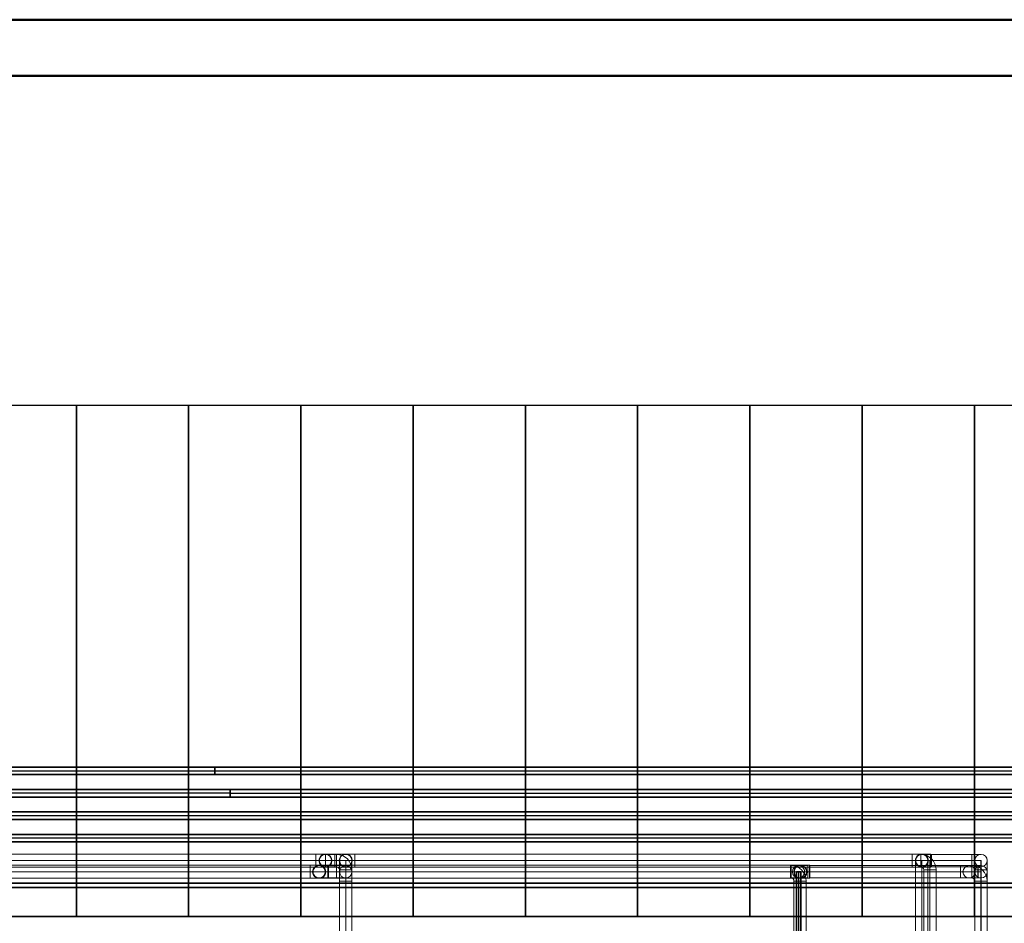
# Model space of a CAD drawing. Extents: x -223 to 557, y -138 to 606.
# Tile 236 of 256: x -70 to 18, y 526 to 606. Entities that reach past the tile are written whole.
import ezdxf
from ezdxf.lldxf.tags import DXFTag

# ---------------------------------------------------------------- set-up
doc = ezdxf.new("R2010")
doc.units = 0
doc.layers.get('0').update_dxf_attribs({"lineweight": 35})
doc.layers.add('_3d_View_', color=7, linetype='Continuous')
for name, color, linetype, lineweight, true_color in [('A_Aussenwand-A07ALE5F1N', 3, 'Continuous', 35, 0x00ff00), ('A_Dach', 1, 'Continuous', 35, 0xff0000), ('A_Geschossdecke', 7, 'Continuous', 35, 0x008080), ('H_Ruecklauf_OG', 5, 'Continuous', 18, 0x0000ff), ('H_Vorlauf_OG', 1, 'Continuous', 18, 0xff0000), ('Rahmen', 7, 'Continuous', 35, 0x009900), ('Rohrleitung-A07ALE521N', 1, 'Continuous', 35, 0xff0000)]:
    doc.layers.add(name, color=color, linetype=linetype, lineweight=lineweight, true_color=true_color)
tags = doc.linetypes.add('STRICHPUNKT2-A07ALE531N', pattern=[12.7, 6.35, -3.175, 0, -3.175]).pattern_tags.tags
tags[10:11] = [DXFTag(74, 4), DXFTag(75, 0), DXFTag(340, '0'), DXFTag(46, 0.0), DXFTag(50, 0.0), DXFTag(44, 0.0), DXFTag(45, 0.0)]
tags[8:9] = [DXFTag(74, 4), DXFTag(75, 0), DXFTag(340, '0'), DXFTag(46, 0.0), DXFTag(50, 0.0), DXFTag(44, 0.0), DXFTag(45, 0.0)]
tags[6:7] = [DXFTag(74, 4), DXFTag(75, 0), DXFTag(340, '0'), DXFTag(46, 0.0), DXFTag(50, 0.0), DXFTag(44, 0.0), DXFTag(45, 0.0)]
tags[4:5] = [DXFTag(74, 4), DXFTag(75, 0), DXFTag(340, '0'), DXFTag(46, 0.0), DXFTag(50, 0.0), DXFTag(44, 0.0), DXFTag(45, 0.0)]

# ---------------------------------------------------------------- blocks, each defined once
blk = doc.blocks.new('Referenz-A07ALE541N', base_point=(-122.361, 529.294))
at = {"layer": 'Rohrleitung-A07ALE521N', "linetype": 'Continuous', "ltscale": 0.35}
for p, q in [((-52.696, 539.651), (-120.516, 539.651)), ((47.304, 539.651), (-52.696, 539.651)), ((-52.696, 539.453), (-52.696, 539.651)), ((-52.696, 539.453), (-52.696, 539.651)), ((-120.516, 538.977), (-52.696, 538.977)), ((-52.696, 539.174), (-52.696, 539.453)), ((-52.696, 539.174), (-52.696, 539.453)), ((-52.696, 538.977), (-52.696, 539.174)), ((-52.696, 538.977), (-52.696, 539.174)), ((-52.696, 538.977), (47.304, 538.977)), ((-51.334, 537.651), (-120.514, 537.651)), ((-120.514, 536.977), (-51.334, 536.977)), ((48.665, 537.651), (-51.335, 537.651)), ((-51.335, 537.453), (-51.335, 537.651)), ((-51.335, 537.174), (-51.335, 537.453)), ((-51.335, 536.977), (-51.335, 537.174)), ((-51.335, 536.977), (48.665, 536.977)), ((-51.334, 537.651), (-51.334, 537.453)), ((-51.334, 537.453), (-51.334, 537.174)), ((-51.334, 537.174), (-51.334, 536.977)), ((50.026, 535.651), (-120.514, 535.651)), ((-120.514, 534.977), (50.026, 534.977)), ((51.386, 533.651), (-120.514, 533.651)), ((-120.514, 532.977), (51.386, 532.977))]:
    blk.add_line(p, q, dxfattribs=at)
at = {"layer": 'Rohrleitung-A07ALE521N', "linetype": 'STRICHPUNKT2-A07ALE531N', "lineweight": -2, "ltscale": 0.25}
for p, q in [((-120.516, 539.314), (-52.696, 539.314)), ((-52.696, 539.314), (47.304, 539.314)), ((-51.334, 537.314), (-120.514, 537.314)), ((-51.335, 537.314), (48.665, 537.314)), ((50.026, 535.314), (-120.514, 535.314)), ((51.386, 533.314), (-120.514, 533.314))]:
    blk.add_line(p, q, dxfattribs=at)
blk = doc.blocks.new('Referenz-A07ALE5G1N', base_point=(-123.895, 524.914))
at = {"layer": 'A_Aussenwand-A07ALE5F1N', "color": 0, "linetype": 'ByBlock', "ltscale": 0.35}
for p, q in [((-123.895, 533.652), (76.966, 533.652)), ((77.401, 529.314), (-123.895, 529.314)), ((76.966, 529.314), (-123.895, 529.314)), ((-123.895, 528.907), (77.401, 528.907))]:
    blk.add_line(p, q, dxfattribs=at)
at = {"layer": 'A_Dach', "color": 0, "linetype": 'ByBlock', "ltscale": 0.35}
for p, q in [((-65.035, 571.887), (-65.035, 526.336)), ((-55.035, 571.887), (-55.035, 526.336)), ((-45.035, 571.887), (-45.035, 526.336)), ((-35.035, 571.887), (-35.035, 526.336)), ((-25.035, 571.887), (-25.035, 526.336)), ((-15.035, 571.887), (-15.035, 526.336)), ((-5.035, 571.887), (-5.035, 526.336)), ((4.965, 571.887), (4.965, 526.336)), ((14.965, 571.887), (14.965, 526.336)), ((79.918, 526.336), (-123.46, 526.336)), ((79.918, 526.336), (-123.46, 526.336))]:
    blk.add_line(p, q, dxfattribs=at)
blk = doc.blocks.new('Referenz-A07ALE5N1N', base_point=(-167.675, 457.314))
at = {"layer": 'A_Geschossdecke', "color": 0, "linetype": 'ByBlock', "ltscale": 0.35}
blk.add_line((77.342, 529.314), (-123.294, 529.314), dxfattribs=at)
blk = doc.blocks.new('Rohr - 1703-A07ALE611N', base_point=(-43.408, 478.514))
at = {"color": 0, "linetype": 'ByBlock', "lineweight": -2, "ltscale": 0.18}
for p, q in [((-41.043, 530.314), (-43.408, 530.314)), ((-41.043, 478.514), (-41.043, 530.314))]:
    blk.add_line(p, q, dxfattribs=at)
blk = doc.blocks.new('Rohr - 1703-A07ALE631N', base_point=(-43.408, 478.514))
at = {"color": 0, "linetype": 'ByBlock', "lineweight": -2, "ltscale": 0.18}
for p, q in [((-41.043, 530.314), (-43.408, 530.314)), ((-41.043, 478.514), (-41.043, 530.314))]:
    blk.add_line(p, q, dxfattribs=at)
blk = doc.blocks.new('Rohr - 1703-A07ALE651N', base_point=(-43.408, 530.314))
at = {"color": 0, "linetype": 'ByBlock', "lineweight": -2, "ltscale": 0.18}
blk.add_line((-43.408, 530.314), (-43.408, 530.314), dxfattribs=at)
blk = doc.blocks.new('Rohr - 1703-A07ALE671N', base_point=(-41.043, 496.514))
at = {"color": 0, "linetype": 'ByBlock', "lineweight": -2, "ltscale": 0.18}
blk.add_line((-41.043, 496.514), (-41.043, 531.314), dxfattribs=at)
blk = doc.blocks.new('Rohr - 1703-A07ALE691N', base_point=(-42.848, 531.314))
at = {"color": 0, "linetype": 'ByBlock', "lineweight": -2, "ltscale": 0.18}
blk.add_line((-42.848, 531.314), (-41.043, 531.314), dxfattribs=at)
blk = doc.blocks.new('Rohr - 1703-A07ALE6B1N', base_point=(10.282, 494.514))
at = {"color": 0, "linetype": 'ByBlock', "lineweight": -2, "ltscale": 0.18}
for p, q in [((15.557, 531.314), (10.282, 531.314)), ((15.557, 494.514), (15.557, 531.314))]:
    blk.add_line(p, q, dxfattribs=at)
blk = doc.blocks.new('Rohr - 1703-A07ALE6D1N', base_point=(-41.043, 531.314))
at = {"color": 0, "linetype": 'ByBlock', "lineweight": -2, "ltscale": 0.18}
blk.add_line((-41.043, 531.314), (10.282, 531.314), dxfattribs=at)
blk = doc.blocks.new('Rohr - 1703-A07ALE6F1N', base_point=(10.282, 531.314))
at = {"color": 0, "linetype": 'ByBlock', "lineweight": -2, "ltscale": 0.18}
blk.add_line((10.282, 531.314), (10.282, 531.314), dxfattribs=at)
blk = doc.blocks.new('Rohr - 1703-A07ALE6H1N', base_point=(14.49, 478.514))
at = {"color": 0, "linetype": 'ByBlock', "lineweight": -2, "ltscale": 0.18}
for p, q in [((14.49, 530.314), (15.554, 530.314)), ((15.554, 530.314), (15.554, 478.514))]:
    blk.add_line(p, q, dxfattribs=at)
blk = doc.blocks.new('Rohr - 1703-A07ALE6J1N', base_point=(14.49, 478.514))
at = {"color": 0, "linetype": 'ByBlock', "lineweight": -2, "ltscale": 0.18}
for p, q in [((15.557, 530.314), (14.49, 530.314)), ((15.557, 478.514), (15.557, 530.314))]:
    blk.add_line(p, q, dxfattribs=at)
blk = doc.blocks.new('Rohr - 1703-A07ALE6L1N', base_point=(-0.538, 530.314))
at = {"color": 0, "linetype": 'ByBlock', "lineweight": -2, "ltscale": 0.18}
blk.add_line((14.49, 530.314), (-0.538, 530.314), dxfattribs=at)
blk = doc.blocks.new('Rohr - 1703-A07ALE7P1N', base_point=(10.282, 498.514))
at = {"color": 0, "linetype": 'ByBlock', "lineweight": -2, "ltscale": 0.18}
for p, q in [((10.282, 499.314), (10.282, 531.314)), ((11.141, 499.314), (10.282, 499.314)), ((11.141, 498.514), (11.141, 499.314))]:
    blk.add_line(p, q, dxfattribs=at)
blk = doc.blocks.new('Rohr - 1703-A07ALE7R1N', base_point=(10.282, 531.314))
at = {"color": 0, "linetype": 'ByBlock', "lineweight": -2, "ltscale": 0.18}
blk.add_line((10.282, 531.314), (10.282, 531.314), dxfattribs=at)
blk = doc.blocks.new('Rohr - 1703-A07ALE7T1N', base_point=(10.282, 498.514))
at = {"color": 0, "linetype": 'ByBlock', "lineweight": -2, "ltscale": 0.18}
for p, q in [((10.282, 531.314), (11.008, 531.314)), ((11.008, 531.314), (11.008, 498.514))]:
    blk.add_line(p, q, dxfattribs=at)
blk = doc.blocks.new('Rohr - 1703-A07ALE7V1N', base_point=(-0.692, 530.314))
at = {"color": 0, "linetype": 'ByBlock', "lineweight": -2, "ltscale": 0.18}
blk.add_line((-0.692, 530.314), (-0.538, 530.314), dxfattribs=at)
blk = doc.blocks.new('Rohr - 1703-A07ALE7X1N', base_point=(-0.692, 478.514))
at = {"color": 0, "linetype": 'ByBlock', "lineweight": -2, "ltscale": 0.18}
for p, q in [((-0.559, 530.314), (-0.692, 530.314)), ((-0.559, 478.514), (-0.559, 530.314))]:
    blk.add_line(p, q, dxfattribs=at)
blk = doc.blocks.new('T-Stück-A07ALE7Z1N', base_point=(-0.692, 478.514))
at = {"color": 0, "lineweight": -2}
blk.add_line((-0.692, 478.514), (-0.692, 530.314), dxfattribs=at)
blk = doc.blocks.new('Rohr - 1703-A07ALE8Z1N', base_point=(10.282, 512.514))
at = {"color": 0, "linetype": 'ByBlock', "lineweight": -2, "ltscale": 0.18}
for p, q in [((15.554, 531.314), (10.282, 531.314)), ((15.554, 512.514), (15.554, 531.314))]:
    blk.add_line(p, q, dxfattribs=at)
blk = doc.blocks.new('Rohr - 1703-A07ALE911N', base_point=(-42.848, 496.514))
at = {"color": 0, "linetype": 'ByBlock', "lineweight": -2, "ltscale": 0.18}
for p, q in [((-41.043, 531.314), (-42.848, 531.314)), ((-41.043, 496.514), (-41.043, 531.314))]:
    blk.add_line(p, q, dxfattribs=at)
blk = doc.blocks.new('Rohr - 1703-A07ALE931N', base_point=(-83.286, 531.314))
at = {"color": 0, "linetype": 'ByBlock', "lineweight": -2, "ltscale": 0.18}
blk.add_line((-42.848, 531.314), (-83.286, 531.314), dxfattribs=at)
blk = doc.blocks.new('Rohr - 1703-A07ALE951N', base_point=(-43.408, 530.314))
at = {"color": 0, "linetype": 'ByBlock', "lineweight": -2, "ltscale": 0.18}
blk.add_line((-0.538, 530.314), (-43.408, 530.314), dxfattribs=at)
blk = doc.blocks.new('Rohr - 1703-A07ALE971N', base_point=(-84.168, 530.314))
at = {"color": 0, "linetype": 'ByBlock', "lineweight": -2, "ltscale": 0.18}
blk.add_line((-43.408, 530.314), (-84.168, 530.314), dxfattribs=at)
blk = doc.blocks.new('Geometrie-A07ALE991N', base_point=(-122.604, 472.934))
at = {"layer": 'H_Vorlauf_OG'}
for p, q in [((-43.718, 531.894), (-83.286, 531.894)), ((-43.718, 531.554), (-43.718, 531.894)), ((-43.718, 531.894), (-43.718, 530.734)), ((-43.718, 531.894), (-43.493, 531.894)), ((-43.493, 531.894), (-43.283, 531.894)), ((-43.283, 531.894), (-43.103, 531.894)), ((-43.103, 531.894), (-42.964, 531.894)), ((-42.964, 531.894), (-42.877, 531.894)), ((-42.877, 531.894), (-42.848, 531.894)), ((-41.855, 531.894), (-42.848, 531.894)), ((-42.848, 531.894), (-42.848, 531.554)), ((-42.848, 531.864), (-42.82, 531.864)), ((-42.82, 531.864), (-42.737, 531.864)), ((-42.737, 531.864), (-42.606, 531.864)), ((-42.606, 531.864), (-42.435, 531.864)), ((-42.435, 531.864), (-42.236, 531.864)), ((-42.236, 531.864), (-42.023, 531.864)), ((-41.868, 531.864), (-42.023, 531.864)), ((-42.023, 531.864), (-42.023, 531.541)), ((-42.023, 531.864), (-42.023, 530.764)), ((-41.868, 530.764), (-41.868, 531.864)), ((-41.868, 531.864), (-41.868, 531.541)), ((-41.855, 531.894), (-41.855, 531.554)), ((-40.231, 531.894), (-41.855, 531.894)), ((-41.855, 531.554), (-41.855, 531.894)), ((-41.546, 531.604), (-41.604, 531.464)), ((-41.546, 531.604), (-41.604, 531.464)), ((-41.453, 531.724), (-41.546, 531.604)), ((-41.453, 531.724), (-41.546, 531.604)), ((-41.333, 531.816), (-41.453, 531.724)), ((-41.333, 531.816), (-41.453, 531.724)), ((-41.193, 531.874), (-41.333, 531.816)), ((-41.193, 531.874), (-41.333, 531.816)), ((-41.043, 531.894), (-41.193, 531.874)), ((-41.043, 531.894), (-41.193, 531.874)), ((-40.893, 531.874), (-41.043, 531.894)), ((-40.893, 531.874), (-41.043, 531.894)), ((-40.753, 531.816), (-40.893, 531.874)), ((-40.753, 531.816), (-40.893, 531.874)), ((-40.633, 531.724), (-40.753, 531.816)), ((-40.633, 531.724), (-40.753, 531.816)), ((-40.541, 531.604), (-40.633, 531.724)), ((-40.541, 531.604), (-40.633, 531.724)), ((-40.483, 531.464), (-40.541, 531.604)), ((-40.483, 531.464), (-40.541, 531.604)), ((9.412, 531.894), (-40.231, 531.894)), ((-40.231, 531.894), (-40.231, 531.554)), ((-40.231, 531.554), (-40.231, 531.894)), ((9.412, 531.894), (9.412, 531.554)), ((9.412, 531.894), (9.412, 530.734)), ((9.412, 531.894), (9.637, 531.894)), ((9.637, 531.894), (9.847, 531.894)), ((9.847, 531.894), (10.027, 531.894)), ((10.027, 531.894), (10.166, 531.894)), ((10.166, 531.894), (10.253, 531.894)), ((10.183, 530.764), (10.183, 531.864)), ((10.253, 531.894), (10.282, 531.894)), ((10.432, 531.874), (10.282, 531.894)), ((10.282, 531.894), (10.432, 531.874)), ((11.094, 531.894), (10.282, 531.894)), ((10.425, 531.845), (10.282, 531.864)), ((10.282, 531.864), (10.425, 531.845)), ((11.052, 531.864), (10.282, 531.864)), ((10.557, 531.79), (10.425, 531.845)), ((10.425, 531.845), (10.557, 531.79)), ((10.572, 531.816), (10.432, 531.874)), ((10.432, 531.874), (10.572, 531.816)), ((10.671, 531.702), (10.557, 531.79)), ((10.557, 531.79), (10.671, 531.702)), ((10.692, 531.724), (10.572, 531.816)), ((10.572, 531.816), (10.692, 531.724)), ((10.759, 531.589), (10.671, 531.702)), ((10.671, 531.702), (10.759, 531.589)), ((10.785, 531.604), (10.692, 531.724)), ((10.692, 531.724), (10.785, 531.604)), ((10.814, 531.456), (10.759, 531.589)), ((10.759, 531.589), (10.814, 531.456)), ((10.842, 531.464), (10.785, 531.604)), ((10.785, 531.604), (10.842, 531.464)), ((14.732, 531.864), (11.052, 531.864)), ((11.052, 531.864), (11.052, 531.541)), ((11.052, 531.845), (11.052, 531.864)), ((11.052, 531.864), (11.052, 531.845)), ((11.052, 531.79), (11.052, 531.845)), ((11.052, 531.845), (11.052, 531.79)), ((11.052, 531.702), (11.052, 531.79)), ((11.052, 531.79), (11.052, 531.702)), ((11.052, 531.589), (11.052, 531.702)), ((11.052, 531.702), (11.052, 531.589)), ((11.052, 531.456), (11.052, 531.589)), ((11.052, 531.589), (11.052, 531.456)), ((11.094, 530.734), (11.094, 531.894)), ((11.094, 531.894), (11.139, 531.864)), ((11.094, 531.874), (11.094, 531.894)), ((11.094, 531.894), (11.094, 531.874)), ((11.094, 531.816), (11.094, 531.874)), ((11.094, 531.874), (11.094, 531.816)), ((11.094, 531.724), (11.094, 531.816)), ((11.094, 531.816), (11.094, 531.724)), ((11.094, 531.604), (11.094, 531.724)), ((11.094, 531.724), (11.094, 531.604)), ((11.094, 531.464), (11.094, 531.604)), ((11.094, 531.604), (11.094, 531.464)), ((11.139, 530.764), (11.139, 531.864)), ((14.729, 531.864), (11.139, 531.864)), ((11.139, 531.864), (11.139, 531.541)), ((14.729, 531.864), (14.729, 531.541)), ((14.729, 531.864), (14.729, 530.764)), ((14.729, 531.864), (14.942, 531.864)), ((14.732, 531.864), (14.732, 531.541)), ((14.732, 531.864), (14.732, 530.764)), ((14.732, 531.864), (14.945, 531.864)), ((14.942, 531.864), (15.141, 531.864)), ((14.945, 531.864), (15.144, 531.864)), ((15.141, 531.864), (15.312, 531.864)), ((15.144, 531.864), (15.315, 531.864)), ((15.312, 531.864), (15.443, 531.864)), ((15.315, 531.864), (15.446, 531.864)), ((15.443, 531.864), (15.526, 531.864)), ((15.446, 531.864), (15.529, 531.864)), ((15.526, 531.864), (15.554, 531.864)), ((15.529, 531.864), (15.557, 531.864)), ((-83.286, 530.734), (-43.718, 530.734)), ((-43.718, 531.073), (-43.718, 531.554)), ((-43.718, 530.734), (-43.718, 531.073)), ((-43.718, 530.734), (-43.493, 530.734)), ((-43.493, 530.734), (-43.283, 530.734)), ((-43.283, 530.734), (-43.103, 530.734)), ((-43.103, 530.734), (-42.964, 530.734)), ((-42.964, 530.734), (-42.877, 530.734)), ((-42.877, 530.734), (-42.848, 530.734)), ((-42.848, 531.554), (-42.848, 531.073)), ((-42.848, 531.073), (-42.848, 530.734)), ((-42.848, 530.764), (-42.82, 530.764)), ((-42.848, 530.734), (-41.855, 530.734)), ((-42.82, 530.764), (-42.737, 530.764)), ((-42.737, 530.764), (-42.606, 530.764)), ((-42.606, 530.764), (-42.435, 530.764)), ((-42.435, 530.764), (-42.236, 530.764)), ((-42.236, 530.764), (-42.023, 530.764)), ((-42.023, 531.541), (-42.023, 531.086)), ((-42.023, 531.086), (-42.023, 530.764)), ((-42.023, 530.764), (-41.868, 530.764)), ((-41.868, 531.541), (-41.868, 531.086)), ((-41.868, 531.086), (-41.868, 530.764)), ((-41.855, 531.554), (-41.855, 531.073)), ((-41.855, 531.073), (-41.855, 531.554)), ((-41.855, 531.073), (-41.855, 530.734)), ((-41.855, 530.734), (-41.855, 531.073)), ((-41.855, 530.734), (-40.231, 530.734)), ((-41.604, 531.464), (-41.623, 531.314)), ((-41.604, 531.464), (-41.623, 531.314)), ((-41.623, 531.314), (-41.604, 531.163)), ((-41.623, 531.314), (-41.604, 531.163)), ((-41.604, 531.163), (-41.546, 531.024)), ((-41.604, 531.163), (-41.546, 531.024)), ((-41.593, 531.285), (-41.593, 531.314)), ((-41.593, 531.203), (-41.593, 531.285)), ((-41.593, 531.072), (-41.593, 531.203)), ((-41.593, 530.901), (-41.593, 531.072)), ((-41.593, 530.702), (-41.593, 530.901)), ((-41.593, 530.489), (-41.593, 530.702)), ((-41.546, 531.024), (-41.453, 530.903)), ((-41.546, 531.024), (-41.453, 530.903)), ((-41.453, 530.903), (-41.333, 530.811)), ((-41.453, 530.903), (-41.333, 530.811)), ((-41.333, 530.811), (-41.193, 530.753)), ((-41.333, 530.811), (-41.193, 530.753)), ((-41.193, 530.753), (-41.043, 530.734)), ((-41.193, 530.753), (-41.043, 530.734)), ((-41.043, 530.734), (-40.893, 530.753)), ((-41.043, 530.734), (-40.893, 530.753)), ((-40.893, 530.753), (-40.753, 530.811)), ((-40.893, 530.753), (-40.753, 530.811)), ((-40.753, 530.811), (-40.633, 530.903)), ((-40.753, 530.811), (-40.633, 530.903)), ((-40.633, 530.903), (-40.541, 531.024)), ((-40.633, 530.903), (-40.541, 531.024)), ((-40.541, 531.024), (-40.483, 531.163)), ((-40.541, 531.024), (-40.483, 531.163)), ((-40.493, 531.285), (-40.493, 531.314)), ((-40.493, 531.203), (-40.493, 531.285)), ((-40.493, 531.072), (-40.493, 531.203)), ((-40.493, 530.901), (-40.493, 531.072)), ((-40.493, 530.702), (-40.493, 530.901)), ((-40.493, 530.489), (-40.493, 530.702)), ((-40.463, 531.314), (-40.483, 531.464)), ((-40.463, 531.314), (-40.483, 531.464)), ((-40.483, 531.163), (-40.463, 531.314)), ((-40.483, 531.163), (-40.463, 531.314)), ((-40.231, 531.554), (-40.231, 531.073)), ((-40.231, 531.073), (-40.231, 531.554)), ((-40.231, 531.073), (-40.231, 530.734)), ((-40.231, 530.734), (-40.231, 531.073)), ((-40.231, 530.734), (9.412, 530.734)), ((9.412, 531.554), (9.412, 531.073)), ((9.412, 531.073), (9.412, 530.734)), ((9.412, 530.734), (9.637, 530.734)), ((9.637, 530.734), (9.847, 530.734)), ((9.732, 531.314), (9.732, 500.139)), ((10.054, 531.314), (9.732, 531.314)), ((9.847, 530.734), (10.027, 530.734)), ((10.027, 530.734), (10.166, 530.734)), ((10.51, 531.314), (10.054, 531.314)), ((10.166, 530.734), (10.253, 530.734)), ((10.253, 530.734), (10.282, 530.734)), ((10.425, 530.782), (10.282, 530.764)), ((10.282, 530.764), (10.425, 530.782)), ((11.052, 530.764), (10.282, 530.764)), ((10.432, 530.753), (10.282, 530.734)), ((10.282, 530.734), (10.432, 530.753)), ((11.094, 530.734), (10.282, 530.734)), ((10.557, 530.837), (10.425, 530.782)), ((10.425, 530.782), (10.557, 530.837)), ((10.572, 530.811), (10.432, 530.753)), ((10.432, 530.753), (10.572, 530.811)), ((10.832, 531.314), (10.51, 531.314)), ((10.671, 530.925), (10.557, 530.837)), ((10.557, 530.837), (10.671, 530.925)), ((10.692, 530.903), (10.572, 530.811)), ((10.572, 530.811), (10.692, 530.903)), ((10.759, 531.039), (10.671, 530.925)), ((10.671, 530.925), (10.759, 531.039)), ((10.785, 531.024), (10.692, 530.903)), ((10.692, 530.903), (10.785, 531.024)), ((10.814, 531.171), (10.759, 531.039)), ((10.759, 531.039), (10.814, 531.171)), ((10.842, 531.163), (10.785, 531.024)), ((10.785, 531.024), (10.842, 531.163)), ((10.832, 531.314), (10.814, 531.456)), ((10.814, 531.456), (10.832, 531.314)), ((10.832, 531.314), (10.814, 531.171)), ((10.814, 531.171), (10.832, 531.314)), ((10.832, 500.139), (10.832, 531.314)), ((10.862, 531.314), (10.842, 531.464)), ((10.842, 531.464), (10.862, 531.314)), ((10.862, 531.314), (10.842, 531.163)), ((10.842, 531.163), (10.862, 531.314)), ((11.052, 531.541), (11.052, 531.086)), ((11.052, 531.314), (11.052, 531.456)), ((11.052, 531.456), (11.052, 531.314)), ((11.052, 531.314), (11.052, 531.171)), ((11.052, 531.171), (11.052, 531.314)), ((11.052, 531.171), (11.052, 531.039)), ((11.052, 531.039), (11.052, 531.171)), ((11.052, 531.086), (11.052, 530.764)), ((11.052, 531.039), (11.052, 530.925)), ((11.052, 530.925), (11.052, 531.039)), ((11.052, 530.925), (11.052, 530.837)), ((11.052, 530.837), (11.052, 530.925)), ((11.052, 530.837), (11.052, 530.782)), ((11.052, 530.782), (11.052, 530.837)), ((11.052, 530.782), (11.052, 530.764)), ((11.052, 530.764), (11.052, 530.782)), ((11.052, 530.764), (14.732, 530.764)), ((11.094, 531.314), (11.094, 531.464)), ((11.094, 531.464), (11.094, 531.314)), ((11.094, 531.314), (11.094, 531.163)), ((11.094, 531.163), (11.094, 531.314)), ((11.094, 531.163), (11.094, 531.024)), ((11.094, 531.024), (11.094, 531.163)), ((11.094, 531.024), (11.094, 530.903)), ((11.094, 530.903), (11.094, 531.024)), ((11.094, 530.903), (11.094, 530.811)), ((11.094, 530.811), (11.094, 530.903)), ((11.094, 530.811), (11.094, 530.753)), ((11.094, 530.753), (11.094, 530.811)), ((11.094, 530.734), (11.139, 530.764)), ((11.094, 530.753), (11.094, 530.734)), ((11.094, 530.734), (11.094, 530.753)), ((11.139, 531.541), (11.139, 531.086)), ((11.139, 531.086), (11.139, 530.764)), ((11.139, 530.764), (14.729, 530.764)), ((14.729, 531.541), (14.729, 531.086)), ((14.729, 531.086), (14.729, 530.764)), ((14.729, 530.764), (14.942, 530.764)), ((14.732, 531.541), (14.732, 531.086)), ((14.732, 531.086), (14.732, 530.764)), ((14.732, 530.764), (14.945, 530.764)), ((14.942, 530.764), (15.141, 530.764)), ((14.945, 530.764), (15.144, 530.764)), ((15.004, 531.285), (15.004, 531.314)), ((15.004, 531.203), (15.004, 531.285)), ((15.004, 531.072), (15.004, 531.203)), ((15.004, 530.901), (15.004, 531.072)), ((15.004, 530.702), (15.004, 530.901)), ((15.004, 530.489), (15.004, 530.702)), ((15.007, 531.285), (15.007, 531.314)), ((15.007, 531.203), (15.007, 531.285)), ((15.007, 531.072), (15.007, 531.203)), ((15.007, 530.901), (15.007, 531.072)), ((15.007, 530.702), (15.007, 530.901)), ((15.007, 530.489), (15.007, 530.702)), ((15.141, 530.764), (15.312, 530.764)), ((15.144, 530.764), (15.315, 530.764)), ((15.312, 530.764), (15.443, 530.764)), ((15.315, 530.764), (15.446, 530.764)), ((15.443, 530.764), (15.526, 530.764)), ((15.446, 530.764), (15.529, 530.764)), ((15.526, 530.764), (15.554, 530.764)), ((15.529, 530.764), (15.557, 530.764)), ((16.104, 531.285), (16.104, 531.314)), ((16.104, 531.203), (16.104, 531.285)), ((16.104, 531.072), (16.104, 531.203)), ((16.104, 530.901), (16.104, 531.072)), ((16.104, 530.702), (16.104, 530.901)), ((16.104, 530.489), (16.104, 530.702)), ((16.107, 531.285), (16.107, 531.314)), ((16.107, 531.203), (16.107, 531.285)), ((16.107, 531.072), (16.107, 531.203)), ((16.107, 530.901), (16.107, 531.072)), ((16.107, 530.702), (16.107, 530.901)), ((16.107, 530.489), (16.107, 530.702)), ((-41.593, 530.489), (-40.493, 530.489)), ((-41.593, 530.489), (-41.593, 496.514)), ((-41.593, 530.489), (-41.271, 530.489)), ((-41.593, 530.489), (-40.493, 530.489)), ((-41.593, 530.489), (-41.593, 496.514)), ((-41.593, 530.489), (-41.271, 530.489)), ((-41.271, 530.489), (-40.816, 530.489)), ((-41.271, 530.489), (-40.816, 530.489)), ((-40.816, 530.489), (-40.493, 530.489)), ((-40.816, 530.489), (-40.493, 530.489)), ((-40.493, 496.514), (-40.493, 530.489)), ((-40.493, 496.514), (-40.493, 530.489)), ((10.458, 530.489), (11.558, 530.489)), ((10.458, 530.489), (10.458, 498.514)), ((10.458, 530.489), (10.78, 530.489)), ((10.78, 530.489), (11.236, 530.489)), ((11.236, 530.489), (11.558, 530.489)), ((11.558, 498.514), (11.558, 530.489)), ((15.004, 530.489), (16.104, 530.489)), ((15.004, 530.489), (15.004, 512.514)), ((15.004, 530.489), (15.326, 530.489)), ((15.007, 530.489), (16.107, 530.489)), ((15.007, 530.489), (15.007, 494.514)), ((15.007, 530.489), (15.329, 530.489)), ((15.326, 530.489), (15.782, 530.489)), ((15.329, 530.489), (15.784, 530.489)), ((15.782, 530.489), (16.104, 530.489)), ((15.784, 530.489), (16.107, 530.489)), ((16.104, 512.514), (16.104, 530.489)), ((16.107, 494.514), (16.107, 530.489))]:
    blk.add_line(p, q, dxfattribs=at)
for centre, radius in [((-42.848, 531.314), 0.58), ((-42.848, 531.314), 0.58), ((-42.848, 531.314), 0.58), ((-42.848, 531.314), 0.55), ((-42.848, 531.314), 0.55), ((-41.043, 531.314), 0.58), ((-41.043, 531.314), 0.55), ((-41.043, 531.314), 0.55), ((-41.043, 531.314), 0.55), ((10.282, 531.314), 0.58), ((10.282, 531.314), 0.58), ((10.282, 531.314), 0.58), ((10.282, 531.314), 0.58), ((10.282, 531.314), 0.55), ((10.282, 531.314), 0.55), ((10.282, 531.314), 0.55), ((10.282, 531.314), 0.55), ((15.554, 531.314), 0.55), ((15.554, 531.314), 0.55), ((15.554, 531.314), 0.55), ((15.557, 531.314), 0.55), ((15.557, 531.314), 0.55), ((15.557, 531.314), 0.55)]:
    blk.add_circle(centre, radius, dxfattribs=at)
for centre, major_axis in [((-41.868, 530.489), (1.375, 0)), ((10.183, 530.489), (1.375, 0)), ((-41.868, 530.489), (0.275, 0)), ((10.183, 530.489), (0.275, 0))]:
    blk.add_ellipse(centre, major_axis=major_axis, ratio=1, start_param=0, end_param=1.570796, dxfattribs=at)
blk = doc.blocks.new('Geometrie-A07ALE9B1N', base_point=(-122.604, 472.934))
at = {"color": 0, "lineweight": -2}
for p, q in [((-0.892, 530.314), (-0.892, 498.514)), ((-0.775, 530.314), (-0.892, 530.314)), ((-0.609, 530.314), (-0.775, 530.314)), ((-0.492, 530.314), (-0.609, 530.314)), ((-0.492, 498.514), (-0.492, 530.314))]:
    blk.add_line(p, q, dxfattribs=at)
at = {"layer": 'H_Ruecklauf_OG'}
for p, q in [((-44.22, 530.894), (-83.356, 530.894)), ((-44.22, 530.894), (-44.22, 530.554)), ((-42.596, 530.894), (-44.22, 530.894)), ((-44.22, 530.554), (-44.22, 530.894)), ((-43.818, 530.724), (-43.91, 530.604)), ((-43.818, 530.724), (-43.91, 530.604)), ((-43.698, 530.816), (-43.818, 530.724)), ((-43.698, 530.816), (-43.818, 530.724)), ((-43.558, 530.874), (-43.698, 530.816)), ((-43.558, 530.874), (-43.698, 530.816)), ((-43.408, 530.894), (-43.558, 530.874)), ((-43.408, 530.894), (-43.558, 530.874)), ((-43.258, 530.874), (-43.408, 530.894)), ((-43.258, 530.874), (-43.408, 530.894)), ((-43.265, 530.845), (-43.408, 530.864)), ((-43.408, 530.864), (-43.265, 530.845)), ((-42.638, 530.864), (-43.408, 530.864)), ((-43.408, 530.864), (-43.38, 530.864)), ((-43.38, 530.864), (-43.297, 530.864)), ((-43.297, 530.864), (-43.166, 530.864)), ((-43.133, 530.79), (-43.265, 530.845)), ((-43.265, 530.845), (-43.133, 530.79)), ((-43.118, 530.816), (-43.258, 530.874)), ((-43.118, 530.816), (-43.258, 530.874)), ((-43.166, 530.864), (-42.995, 530.864)), ((-43.019, 530.702), (-43.133, 530.79)), ((-43.133, 530.79), (-43.019, 530.702)), ((-42.998, 530.724), (-43.118, 530.816)), ((-42.998, 530.724), (-43.118, 530.816)), ((-42.931, 530.589), (-43.019, 530.702)), ((-43.019, 530.702), (-42.931, 530.589)), ((-42.905, 530.604), (-42.998, 530.724)), ((-42.905, 530.604), (-42.998, 530.724)), ((-42.995, 530.864), (-42.796, 530.864)), ((-42.796, 530.864), (-42.583, 530.864)), ((-41.868, 530.864), (-42.638, 530.864)), ((-42.638, 530.864), (-42.638, 530.541)), ((-42.638, 530.845), (-42.638, 530.864)), ((-42.638, 530.864), (-42.638, 530.845)), ((-42.638, 530.79), (-42.638, 530.845)), ((-42.638, 530.845), (-42.638, 530.79)), ((-42.638, 530.702), (-42.638, 530.79)), ((-42.638, 530.79), (-42.638, 530.702)), ((-42.638, 530.589), (-42.638, 530.702)), ((-42.638, 530.702), (-42.638, 530.589)), ((-1.408, 530.894), (-42.596, 530.894)), ((-42.596, 530.894), (-42.596, 530.554)), ((-42.596, 530.554), (-42.596, 530.894)), ((-41.868, 530.864), (-42.583, 530.864)), ((-42.583, 530.864), (-42.583, 530.541)), ((-42.583, 530.864), (-42.583, 529.764)), ((-41.868, 530.864), (-41.868, 530.541)), ((-41.868, 530.864), (-41.868, 530.541)), ((-41.868, 530.864), (-41.868, 529.764)), ((-41.868, 530.864), (-41.655, 530.864)), ((-41.868, 530.864), (-41.868, 529.764)), ((-41.868, 530.864), (-41.655, 530.864)), ((-41.655, 530.864), (-41.456, 530.864)), ((-41.655, 530.864), (-41.456, 530.864)), ((-41.456, 530.864), (-41.285, 530.864)), ((-41.456, 530.864), (-41.285, 530.864)), ((-41.285, 530.864), (-41.154, 530.864)), ((-41.285, 530.864), (-41.154, 530.864)), ((-41.154, 530.864), (-41.071, 530.864)), ((-41.154, 530.864), (-41.071, 530.864)), ((-41.071, 530.864), (-41.043, 530.864)), ((-41.071, 530.864), (-41.043, 530.864)), ((-1.408, 530.894), (-1.408, 530.554)), ((-1.408, 530.894), (-1.408, 529.734)), ((-1.408, 530.894), (-1.183, 530.894)), ((-1.384, 529.764), (-1.384, 530.864)), ((-1.363, 529.764), (-1.363, 530.864)), ((-1.149, 530.864), (-1.363, 530.864)), ((-1.183, 530.894), (-0.973, 530.894)), ((-0.95, 530.864), (-1.149, 530.864)), ((-0.973, 530.894), (-0.793, 530.894)), ((-0.779, 530.864), (-0.95, 530.864)), ((-0.793, 530.894), (-0.654, 530.894)), ((-0.648, 530.864), (-0.779, 530.864)), ((-0.664, 530.864), (-0.692, 530.864)), ((-0.582, 530.864), (-0.664, 530.864)), ((-0.654, 530.894), (-0.567, 530.894)), ((-0.566, 530.864), (-0.648, 530.864)), ((-0.451, 530.864), (-0.582, 530.864)), ((-0.567, 530.894), (-0.538, 530.894)), ((-0.538, 530.864), (-0.566, 530.864)), ((-0.388, 530.874), (-0.538, 530.894)), ((-0.538, 530.894), (-0.388, 530.874)), ((0.274, 530.894), (-0.538, 530.894)), ((-0.28, 530.864), (-0.451, 530.864)), ((-0.248, 530.816), (-0.388, 530.874)), ((-0.388, 530.874), (-0.248, 530.816)), ((-0.081, 530.864), (-0.28, 530.864)), ((-0.128, 530.724), (-0.248, 530.816)), ((-0.248, 530.816), (-0.128, 530.724)), ((-0.035, 530.604), (-0.128, 530.724)), ((-0.128, 530.724), (-0.035, 530.604)), ((0.133, 530.864), (-0.081, 530.864)), ((0.133, 529.764), (0.133, 530.864)), ((0.274, 529.734), (0.274, 530.894)), ((0.274, 530.894), (0.319, 530.864)), ((0.274, 530.874), (0.274, 530.894)), ((0.274, 530.894), (0.274, 530.874)), ((0.274, 530.816), (0.274, 530.874)), ((0.274, 530.874), (0.274, 530.816)), ((0.274, 530.724), (0.274, 530.816)), ((0.274, 530.816), (0.274, 530.724)), ((0.274, 530.604), (0.274, 530.724)), ((0.274, 530.724), (0.274, 530.604)), ((0.319, 529.764), (0.319, 530.864)), ((13.72, 530.864), (0.319, 530.864)), ((0.319, 530.864), (0.319, 530.541)), ((13.72, 530.864), (13.72, 530.541)), ((15.26, 530.864), (13.72, 530.864)), ((13.72, 530.541), (13.72, 530.864)), ((14.013, 530.589), (14.101, 530.702)), ((14.013, 530.589), (14.101, 530.702)), ((14.101, 530.702), (14.215, 530.79)), ((14.101, 530.702), (14.215, 530.79)), ((14.215, 530.79), (14.347, 530.845)), ((14.215, 530.79), (14.347, 530.845)), ((14.347, 530.845), (14.49, 530.864)), ((14.347, 530.845), (14.49, 530.864)), ((14.49, 530.864), (14.632, 530.845)), ((14.49, 530.864), (14.632, 530.845)), ((14.49, 530.864), (14.518, 530.864)), ((14.518, 530.864), (14.6, 530.864)), ((14.6, 530.864), (14.731, 530.864)), ((14.632, 530.845), (14.765, 530.79)), ((14.632, 530.845), (14.765, 530.79)), ((14.729, 529.764), (14.729, 530.864)), ((14.731, 530.864), (14.902, 530.864)), ((14.732, 530.864), (14.732, 529.764)), ((14.732, 530.864), (14.945, 530.864)), ((14.765, 530.79), (14.879, 530.702)), ((14.765, 530.79), (14.879, 530.702)), ((14.879, 530.702), (14.966, 530.589)), ((14.879, 530.702), (14.966, 530.589)), ((14.902, 530.864), (15.101, 530.864)), ((14.945, 530.864), (15.144, 530.864)), ((15.101, 530.864), (15.315, 530.864)), ((15.144, 530.864), (15.315, 530.864)), ((15.26, 530.541), (15.26, 530.864)), ((15.315, 530.864), (15.446, 530.864)), ((15.315, 530.864), (15.315, 529.764)), ((15.446, 530.864), (15.529, 530.864)), ((15.529, 530.864), (15.557, 530.864)), ((-44.22, 530.554), (-44.22, 530.073)), ((-44.22, 530.073), (-44.22, 530.554)), ((-44.22, 530.073), (-44.22, 529.734)), ((-44.22, 529.734), (-44.22, 530.073)), ((-43.968, 530.464), (-43.988, 530.314)), ((-43.968, 530.464), (-43.988, 530.314)), ((-43.988, 530.314), (-43.968, 530.163)), ((-43.988, 530.314), (-43.968, 530.163)), ((-43.91, 530.604), (-43.968, 530.464)), ((-43.91, 530.604), (-43.968, 530.464)), ((-43.968, 530.163), (-43.91, 530.024)), ((-43.968, 530.163), (-43.91, 530.024)), ((-43.91, 530.024), (-43.818, 529.903)), ((-43.91, 530.024), (-43.818, 529.903)), ((-43.818, 529.903), (-43.698, 529.811)), ((-43.818, 529.903), (-43.698, 529.811)), ((-43.133, 529.837), (-43.265, 529.782)), ((-43.265, 529.782), (-43.133, 529.837)), ((-43.019, 529.925), (-43.133, 529.837)), ((-43.133, 529.837), (-43.019, 529.925)), ((-43.118, 529.811), (-42.998, 529.903)), ((-43.118, 529.811), (-42.998, 529.903)), ((-42.931, 530.039), (-43.019, 529.925)), ((-43.019, 529.925), (-42.931, 530.039)), ((-42.998, 529.903), (-42.905, 530.024)), ((-42.998, 529.903), (-42.905, 530.024)), ((-42.876, 530.456), (-42.931, 530.589)), ((-42.931, 530.589), (-42.876, 530.456)), ((-42.876, 530.171), (-42.931, 530.039)), ((-42.931, 530.039), (-42.876, 530.171)), ((-42.847, 530.464), (-42.905, 530.604)), ((-42.847, 530.464), (-42.905, 530.604)), ((-42.905, 530.024), (-42.847, 530.163)), ((-42.905, 530.024), (-42.847, 530.163)), ((-42.858, 530.314), (-42.876, 530.456)), ((-42.876, 530.456), (-42.858, 530.314)), ((-42.858, 530.314), (-42.876, 530.171)), ((-42.876, 530.171), (-42.858, 530.314)), ((-42.828, 530.314), (-42.847, 530.464)), ((-42.828, 530.314), (-42.847, 530.464)), ((-42.847, 530.163), (-42.828, 530.314)), ((-42.847, 530.163), (-42.828, 530.314)), ((-42.638, 530.456), (-42.638, 530.589)), ((-42.638, 530.589), (-42.638, 530.456)), ((-42.638, 530.541), (-42.638, 530.086)), ((-42.638, 530.314), (-42.638, 530.456)), ((-42.638, 530.456), (-42.638, 530.314)), ((-42.638, 530.314), (-42.638, 530.171)), ((-42.638, 530.171), (-42.638, 530.314)), ((-42.638, 530.171), (-42.638, 530.039)), ((-42.638, 530.039), (-42.638, 530.171)), ((-42.638, 530.086), (-42.638, 529.764)), ((-42.638, 530.039), (-42.638, 529.925)), ((-42.638, 529.925), (-42.638, 530.039)), ((-42.638, 529.925), (-42.638, 529.837)), ((-42.638, 529.837), (-42.638, 529.925)), ((-42.638, 529.837), (-42.638, 529.782)), ((-42.638, 529.782), (-42.638, 529.837)), ((-42.596, 530.554), (-42.596, 530.073)), ((-42.596, 530.073), (-42.596, 530.554)), ((-42.596, 530.073), (-42.596, 529.734)), ((-42.596, 529.734), (-42.596, 530.073)), ((-42.583, 530.541), (-42.583, 530.086)), ((-42.583, 530.086), (-42.583, 529.764)), ((-41.868, 530.541), (-41.868, 530.086)), ((-41.868, 530.541), (-41.868, 530.086)), ((-41.868, 530.086), (-41.868, 529.764)), ((-41.868, 530.086), (-41.868, 529.764)), ((-41.593, 530.285), (-41.593, 530.314)), ((-41.593, 530.285), (-41.593, 530.314)), ((-41.593, 530.203), (-41.593, 530.285)), ((-41.593, 530.203), (-41.593, 530.285)), ((-41.593, 530.072), (-41.593, 530.203)), ((-41.593, 530.072), (-41.593, 530.203)), ((-41.593, 529.901), (-41.593, 530.072)), ((-41.593, 529.901), (-41.593, 530.072)), ((-41.593, 529.702), (-41.593, 529.901)), ((-41.593, 529.702), (-41.593, 529.901)), ((-40.493, 530.285), (-40.493, 530.314)), ((-40.493, 530.285), (-40.493, 530.314)), ((-40.493, 530.203), (-40.493, 530.285)), ((-40.493, 530.203), (-40.493, 530.285)), ((-40.493, 530.072), (-40.493, 530.203)), ((-40.493, 530.072), (-40.493, 530.203)), ((-40.493, 529.901), (-40.493, 530.072)), ((-40.493, 529.901), (-40.493, 530.072)), ((-40.493, 529.702), (-40.493, 529.901)), ((-40.493, 529.702), (-40.493, 529.901)), ((-1.408, 530.554), (-1.408, 530.073)), ((-1.408, 530.073), (-1.408, 529.734)), ((-0.128, 529.903), (-0.248, 529.811)), ((-0.248, 529.811), (-0.128, 529.903)), ((-0.035, 530.024), (-0.128, 529.903)), ((-0.128, 529.903), (-0.035, 530.024)), ((0.022, 530.464), (-0.035, 530.604)), ((-0.035, 530.604), (0.022, 530.464)), ((0.022, 530.163), (-0.035, 530.024)), ((-0.035, 530.024), (0.022, 530.163)), ((0.042, 530.314), (0.022, 530.464)), ((0.022, 530.464), (0.042, 530.314)), ((0.042, 530.314), (0.022, 530.163)), ((0.022, 530.163), (0.042, 530.314)), ((0.274, 530.464), (0.274, 530.604)), ((0.274, 530.604), (0.274, 530.464)), ((0.274, 530.314), (0.274, 530.464)), ((0.274, 530.464), (0.274, 530.314)), ((0.274, 530.314), (0.274, 530.163)), ((0.274, 530.163), (0.274, 530.314)), ((0.274, 530.163), (0.274, 530.024)), ((0.274, 530.024), (0.274, 530.163)), ((0.274, 530.024), (0.274, 529.903)), ((0.274, 529.903), (0.274, 530.024)), ((0.274, 529.903), (0.274, 529.811)), ((0.274, 529.811), (0.274, 529.903)), ((0.319, 530.541), (0.319, 530.086)), ((0.319, 530.086), (0.319, 529.764)), ((13.72, 530.541), (13.72, 530.086)), ((13.72, 530.086), (13.72, 530.541)), ((13.72, 530.086), (13.72, 529.764)), ((13.72, 529.764), (13.72, 530.086)), ((13.94, 530.314), (13.958, 530.456)), ((13.94, 530.314), (13.958, 530.456)), ((13.958, 530.171), (13.94, 530.314)), ((13.958, 530.171), (13.94, 530.314)), ((13.958, 530.456), (14.013, 530.589)), ((13.958, 530.456), (14.013, 530.589)), ((14.013, 530.039), (13.958, 530.171)), ((14.013, 530.039), (13.958, 530.171)), ((14.101, 529.925), (14.013, 530.039)), ((14.101, 529.925), (14.013, 530.039)), ((14.215, 529.837), (14.101, 529.925)), ((14.215, 529.837), (14.101, 529.925)), ((14.347, 529.782), (14.215, 529.837)), ((14.347, 529.782), (14.215, 529.837)), ((14.765, 529.837), (14.632, 529.782)), ((14.765, 529.837), (14.632, 529.782)), ((14.879, 529.925), (14.765, 529.837)), ((14.879, 529.925), (14.765, 529.837)), ((14.966, 530.039), (14.879, 529.925)), ((14.966, 530.039), (14.879, 529.925)), ((14.966, 530.589), (15.021, 530.456)), ((14.966, 530.589), (15.021, 530.456)), ((15.021, 530.171), (14.966, 530.039)), ((15.021, 530.171), (14.966, 530.039)), ((15.007, 530.285), (15.007, 530.314)), ((15.007, 530.203), (15.007, 530.285)), ((15.007, 530.072), (15.007, 530.203)), ((15.007, 529.901), (15.007, 530.072)), ((15.007, 529.702), (15.007, 529.901)), ((15.021, 530.456), (15.04, 530.314)), ((15.021, 530.456), (15.04, 530.314)), ((15.04, 530.314), (15.021, 530.171)), ((15.04, 530.314), (15.021, 530.171)), ((15.26, 530.086), (15.26, 530.541)), ((15.26, 529.764), (15.26, 530.086)), ((16.107, 530.285), (16.107, 530.314)), ((16.107, 530.203), (16.107, 530.285)), ((16.107, 530.072), (16.107, 530.203)), ((16.107, 529.901), (16.107, 530.072)), ((16.107, 529.702), (16.107, 529.901)), ((-83.356, 529.734), (-44.22, 529.734)), ((-44.22, 529.734), (-42.596, 529.734)), ((-43.698, 529.811), (-43.558, 529.753)), ((-43.698, 529.811), (-43.558, 529.753)), ((-43.558, 529.753), (-43.408, 529.734)), ((-43.558, 529.753), (-43.408, 529.734)), ((-43.265, 529.782), (-43.408, 529.764)), ((-43.408, 529.764), (-43.265, 529.782)), ((-42.638, 529.764), (-43.408, 529.764)), ((-43.408, 529.764), (-43.38, 529.764)), ((-43.408, 529.734), (-43.258, 529.753)), ((-43.408, 529.734), (-43.258, 529.753)), ((-43.38, 529.764), (-43.297, 529.764)), ((-43.297, 529.764), (-43.166, 529.764)), ((-43.258, 529.753), (-43.118, 529.811)), ((-43.258, 529.753), (-43.118, 529.811)), ((-43.166, 529.764), (-42.995, 529.764)), ((-42.995, 529.764), (-42.796, 529.764)), ((-42.796, 529.764), (-42.583, 529.764)), ((-42.638, 529.782), (-42.638, 529.764)), ((-42.638, 529.764), (-42.638, 529.782)), ((-42.638, 529.764), (-41.868, 529.764)), ((-42.596, 529.734), (-1.408, 529.734)), ((-42.583, 529.764), (-41.868, 529.764)), ((-41.868, 529.764), (-41.655, 529.764)), ((-41.868, 529.764), (-41.655, 529.764)), ((-41.655, 529.764), (-41.456, 529.764)), ((-41.655, 529.764), (-41.456, 529.764)), ((-41.593, 529.489), (-41.593, 529.702)), ((-41.593, 529.489), (-41.593, 529.702)), ((-41.593, 529.489), (-40.493, 529.489)), ((-41.593, 529.489), (-41.593, 478.514)), ((-41.593, 529.489), (-41.271, 529.489)), ((-41.593, 529.489), (-40.493, 529.489)), ((-41.593, 529.489), (-41.593, 478.514)), ((-41.593, 529.489), (-41.271, 529.489)), ((-41.456, 529.764), (-41.285, 529.764)), ((-41.456, 529.764), (-41.285, 529.764)), ((-41.285, 529.764), (-41.154, 529.764)), ((-41.285, 529.764), (-41.154, 529.764)), ((-41.271, 529.489), (-40.816, 529.489)), ((-41.271, 529.489), (-40.816, 529.489)), ((-41.154, 529.764), (-41.071, 529.764)), ((-41.154, 529.764), (-41.071, 529.764)), ((-41.071, 529.764), (-41.043, 529.764)), ((-41.071, 529.764), (-41.043, 529.764)), ((-40.816, 529.489), (-40.493, 529.489)), ((-40.816, 529.489), (-40.493, 529.489)), ((-40.493, 529.489), (-40.493, 529.702)), ((-40.493, 529.489), (-40.493, 529.702)), ((-40.493, 478.514), (-40.493, 529.489)), ((-40.493, 478.514), (-40.493, 529.489)), ((-1.408, 529.734), (-1.183, 529.734)), ((-1.149, 529.764), (-1.363, 529.764)), ((-1.183, 529.734), (-0.973, 529.734)), ((-0.95, 529.764), (-1.149, 529.764)), ((-1.109, 529.489), (-0.009, 529.489)), ((-1.109, 529.489), (-1.109, 478.514)), ((-1.109, 529.489), (-0.787, 529.489)), ((-0.973, 529.734), (-0.793, 529.734)), ((-0.779, 529.764), (-0.95, 529.764)), ((-0.793, 529.734), (-0.654, 529.734)), ((-0.787, 529.489), (-0.331, 529.489)), ((-0.648, 529.764), (-0.779, 529.764)), ((-0.664, 529.764), (-0.692, 529.764)), ((-0.582, 529.764), (-0.664, 529.764)), ((-0.654, 529.734), (-0.567, 529.734)), ((-0.566, 529.764), (-0.648, 529.764)), ((-0.451, 529.764), (-0.582, 529.764)), ((-0.567, 529.734), (-0.538, 529.734)), ((-0.538, 529.764), (-0.566, 529.764)), ((-0.388, 529.753), (-0.538, 529.734)), ((-0.538, 529.734), (-0.388, 529.753)), ((0.274, 529.734), (-0.538, 529.734)), ((-0.28, 529.764), (-0.451, 529.764)), ((-0.248, 529.811), (-0.388, 529.753)), ((-0.388, 529.753), (-0.248, 529.811)), ((-0.331, 529.489), (-0.009, 529.489)), ((-0.081, 529.764), (-0.28, 529.764)), ((0.133, 529.764), (-0.081, 529.764)), ((-0.009, 478.514), (-0.009, 529.489)), ((0.274, 529.811), (0.274, 529.753)), ((0.274, 529.753), (0.274, 529.811)), ((0.274, 529.734), (0.319, 529.764)), ((0.274, 529.753), (0.274, 529.734)), ((0.274, 529.734), (0.274, 529.753)), ((0.319, 529.764), (13.72, 529.764)), ((13.72, 529.764), (15.26, 529.764)), ((14.49, 529.764), (14.347, 529.782)), ((14.49, 529.764), (14.347, 529.782)), ((14.632, 529.782), (14.49, 529.764)), ((14.632, 529.782), (14.49, 529.764)), ((14.49, 529.764), (14.518, 529.764)), ((14.518, 529.764), (14.6, 529.764)), ((14.6, 529.764), (14.731, 529.764)), ((14.731, 529.764), (14.902, 529.764)), ((14.732, 529.764), (14.945, 529.764)), ((14.902, 529.764), (15.101, 529.764)), ((14.945, 529.764), (15.144, 529.764)), ((15.004, 529.489), (16.104, 529.489)), ((15.004, 529.489), (15.004, 478.514)), ((15.004, 529.489), (15.326, 529.489)), ((15.007, 529.489), (15.007, 529.702)), ((15.007, 529.489), (16.107, 529.489)), ((15.007, 529.489), (15.007, 478.514)), ((15.007, 529.489), (15.329, 529.489)), ((15.101, 529.764), (15.315, 529.764)), ((15.144, 529.764), (15.315, 529.764)), ((15.315, 529.764), (15.446, 529.764)), ((15.326, 529.489), (15.782, 529.489)), ((15.329, 529.489), (15.784, 529.489)), ((15.446, 529.764), (15.529, 529.764)), ((15.529, 529.764), (15.557, 529.764)), ((15.782, 529.489), (16.104, 529.489)), ((15.784, 529.489), (16.107, 529.489)), ((16.104, 478.514), (16.104, 529.489)), ((16.107, 529.489), (16.107, 529.702)), ((16.107, 478.514), (16.107, 529.489))]:
    blk.add_line(p, q, dxfattribs=at)
for centre, radius in [((-43.408, 530.314), 0.58), ((-43.408, 530.314), 0.55), ((-43.408, 530.314), 0.55), ((-43.408, 530.314), 0.55), ((-43.408, 530.314), 0.55), ((-43.408, 530.314), 0.55), ((-41.043, 530.314), 0.55), ((-41.043, 530.314), 0.55), ((-41.043, 530.314), 0.55), ((-41.043, 530.314), 0.55), ((-41.043, 530.314), 0.55), ((-41.043, 530.314), 0.55), ((-0.692, 530.314), 0.55), ((-0.692, 530.314), 0.55), ((-0.538, 530.314), 0.58), ((-0.538, 530.314), 0.58), ((-0.538, 530.314), 0.58), ((-0.538, 530.314), 0.58), ((-0.538, 530.314), 0.55), ((-0.538, 530.314), 0.55), ((-0.538, 530.314), 0.55), ((14.49, 530.314), 0.55), ((14.49, 530.314), 0.55), ((15.557, 530.314), 0.55), ((15.557, 530.314), 0.55)]:
    blk.add_circle(centre, radius, dxfattribs=at)
for centre, major_axis in [((-1.384, 529.489), (1.375, 0)), ((14.729, 529.489), (1.375, 0)), ((-1.384, 529.489), (0.275, 0)), ((14.729, 529.489), (0.275, 0))]:
    blk.add_ellipse(centre, major_axis=major_axis, ratio=1, start_param=0, end_param=1.570796, dxfattribs=at)
blk = doc.blocks.new('3D-Ansicht-Rahmen-A07ALE9C1N', base_point=(-167.675, 456.251))
at = {"color": 0, "linetype": 'ByBlock', "lineweight": -2, "ltscale": 0.25}
blk.add_line((-167.675, 571.887), (79.918, 571.887), dxfattribs=at)

msp = doc.modelspace()

# ---------------------------------------------------------------- linework, layer by layer
at = {"layer": 'Rahmen', "lineweight": 50, "ltscale": 0.5}
for points in [[(556.743, -137.749), (556.743, 606.251), (-223.257, 606.251), (-223.257, -137.749), (206.743, -137.749), (456.743, -137.749), (556.743, -137.749)], [(551.743, -132.749), (551.743, 601.251), (-193.257, 601.251), (-193.257, -132.749), (201.743, -132.749), (451.743, -132.749), (551.743, -132.749)]]:
    msp.add_lwpolyline(points, close=True, dxfattribs=at)

# ---------------------------------------------------------------- block references
at = {"color": 251, "lineweight": 25, "ltscale": 0.25, "true_color": 0x585858}
for name, p in [('Referenz-A07ALE5N1N', (-167.675, 457.314)), ('Referenz-A07ALE5G1N', (-123.895, 524.914)), ('Referenz-A07ALE541N', (-122.361, 529.294))]:
    msp.add_blockref(name, p, dxfattribs=at)
at = {"linetype": 'Continuous', "ltscale": 0.35}
for name in ['Geometrie-A07ALE991N', 'Geometrie-A07ALE9B1N']:
    msp.add_blockref(name, (-122.604, 472.934), dxfattribs=at)
at = {"layer": '_3d_View_', "color": 7, "linetype": 'Continuous', "lineweight": 25}
msp.add_blockref('3D-Ansicht-Rahmen-A07ALE9C1N', (-167.675, 456.251), dxfattribs=at)
at = {"layer": 'H_Ruecklauf_OG', "ltscale": 0.18}
for name, p in [('Rohr - 1703-A07ALE971N', (-84.168, 530.314)), ('Rohr - 1703-A07ALE611N', (-43.408, 478.514)), ('Rohr - 1703-A07ALE631N', (-43.408, 478.514)), ('Rohr - 1703-A07ALE651N', (-43.408, 530.314)), ('Rohr - 1703-A07ALE951N', (-43.408, 530.314)), ('Rohr - 1703-A07ALE7V1N', (-0.692, 530.314)), ('Rohr - 1703-A07ALE7X1N', (-0.692, 478.514)), ('T-Stück-A07ALE7Z1N', (-0.692, 478.514)), ('Rohr - 1703-A07ALE6L1N', (-0.538, 530.314)), ('Rohr - 1703-A07ALE6H1N', (14.49, 478.514)), ('Rohr - 1703-A07ALE6J1N', (14.49, 478.514))]:
    msp.add_blockref(name, p, dxfattribs=at)
at = {"layer": 'H_Vorlauf_OG', "ltscale": 0.18}
for name, p in [('Rohr - 1703-A07ALE931N', (-83.286, 531.314)), ('Rohr - 1703-A07ALE691N', (-42.848, 531.314)), ('Rohr - 1703-A07ALE911N', (-42.848, 496.514)), ('Rohr - 1703-A07ALE671N', (-41.043, 496.514)), ('Rohr - 1703-A07ALE6D1N', (-41.043, 531.314)), ('Rohr - 1703-A07ALE6B1N', (10.282, 494.514)), ('Rohr - 1703-A07ALE6F1N', (10.282, 531.314)), ('Rohr - 1703-A07ALE7P1N', (10.282, 498.514)), ('Rohr - 1703-A07ALE7R1N', (10.282, 531.314)), ('Rohr - 1703-A07ALE7T1N', (10.282, 498.514)), ('Rohr - 1703-A07ALE8Z1N', (10.282, 512.514))]:
    msp.add_blockref(name, p, dxfattribs=at)

doc.saveas('drawing.dxf')
